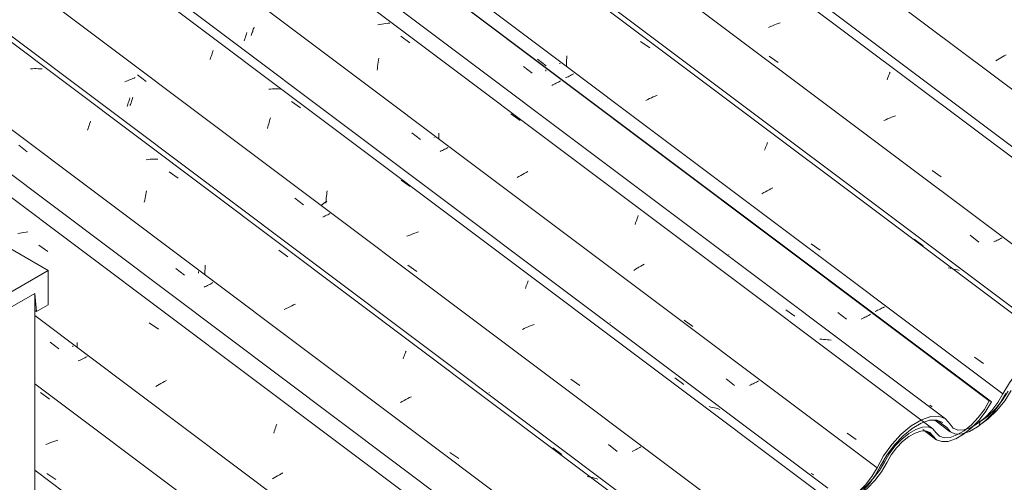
# Model space of a CAD drawing. Header units: metres. Extents: x 6.5 to 21.8, y 0.6 to 11.2.
# Tile 64 of 107: x 11.675 to 12.727, y 6.635 to 7.129. Entities that reach past the tile are written whole.
import ezdxf

# ---------------------------------------------------------------- set-up
doc = ezdxf.new("R2010")
doc.units = ezdxf.units.M
for name, color, linetype, lineweight in [('A-GLAZ-CWMG', 7, 'Continuous', 5), ('A-ROOF', 7, 'Continuous', 5), ('I-WALL', 7, 'Continuous', 5)]:
    doc.layers.add(name, color=color, linetype=linetype, lineweight=lineweight)
pattern_1 = [(35.687, (10.999, 7.97), (0.23241475, 0.22210937), [0.0118, -0.2028, 0.0118, -0.2028, -1.145]), (35.687, (10.999, 7.97), (0.23241475, 0.22210937), [-0.42922, 0.0118, -0.41741, 0.0118, -0.2028, -0.50075]), (35.687, (10.999, 7.97), (0.23241475, 0.22210937), [-1.073, 0.0118, -0.13127, 0.0118, -0.34588]), (137.177, (11.086, 8.06), (-0.1665248, 0.04396), [0.00654, -0.11229, 0.00654, -0.74603]), (137.177, (11.086, 8.06), (-0.1665248, 0.04396), [-0.12536, -0.11229, 0.00654, -0.23112, -0.39609]), (137.177, (11.086, 8.06), (-0.1665248, 0.04396), [-0.47531, 0.00654, -0.11229, 0.00654, -0.27073]), (137.177, (11.086, 8.06), (-0.1665248, 0.04396), [-0.60067, -0.07268, 0.00654, -0.19151]), (247.064, (11.115, 8.191), (-0.06588675, -0.266069), [0.0123, -0.21134, 0.0123, -1.404]), (247.064, (11.115, 8.191), (-0.06588675, -0.266069), [-0.23595, -0.21134, 0.0123, -0.43499, -0.74548]), (247.064, (11.115, 8.191), (-0.06588675, -0.266069), [-0.89458, 0.0123, -0.21134, 0.0123, -0.50954]), (247.064, (11.115, 8.191), (-0.06588675, -0.266069), [-1.131, -0.1368, 0.0123, -0.36044])]

# ---------------------------------------------------------------- blocks, each defined once
blk = doc.blocks.new('FP_256-ISO_02')
at = {"layer": 'A-GLAZ-CWMG'}
blk.add_line((12.1443, 6.4001), (11.6911, 6.7402), dxfattribs=at)
at = {"layer": 'A-GLAZ-CWMG', "color": 9, "true_color": 0xc0c0c0}
for p, q in [((11.6972, 6.7307), (11.7068, 6.7237)), ((11.705, 6.6761), (11.7029, 6.6752)), ((11.7071, 6.6769), (11.705, 6.6761)), ((11.7092, 6.6777), (11.7071, 6.6769)), ((11.7113, 6.6785), (11.7092, 6.6777)), ((11.7134, 6.6792), (11.7113, 6.6785)), ((11.7156, 6.6799), (11.7134, 6.6792)), ((11.7039, 6.6444), (11.7135, 6.6377))]:
    blk.add_line(p, q, dxfattribs=at)
blk = doc.blocks.new('FP_257-ISO_02')
at = {"layer": 'A-GLAZ-CWMG', "color": 9, "true_color": 0xc0c0c0}
for p, q in [((11.7076, 6.7846), (11.7168, 6.7774)), ((11.7316, 6.7795), (11.7316, 6.7807)), ((11.739, 6.7651), (11.7376, 6.7645)), ((11.7404, 6.7658), (11.739, 6.7651)), ((11.7418, 6.7665), (11.7404, 6.7658)), ((11.7431, 6.7671), (11.7418, 6.7665)), ((11.7445, 6.7678), (11.7431, 6.7671)), ((11.7458, 6.7685), (11.7445, 6.7678)), ((11.747, 6.7692), (11.7458, 6.7685))]:
    blk.add_line(p, q, dxfattribs=at)
blk = doc.blocks.new('FP_258-ISO_02')
at = {"layer": 'A-GLAZ-CWMG'}
blk.add_line((12.2783, 6.4797), (10.865, 7.5405), dxfattribs=at)
at = {"layer": 'A-GLAZ-CWMG', "color": 9, "true_color": 0xc0c0c0}
for p, q in [((11.6795, 6.9018), (11.6774, 6.9015)), ((11.6817, 6.9021), (11.6795, 6.9018)), ((11.6838, 6.9023), (11.6817, 6.9021)), ((11.6752, 6.9011), (11.6731, 6.9007)), ((11.6774, 6.9015), (11.6752, 6.9011)), ((11.6955, 6.8881), (11.7052, 6.8813)), ((11.8134, 6.8053), (11.8231, 6.7985)), ((11.7365, 6.7824), (11.7365, 6.7843)), ((11.7365, 6.7805), (11.7365, 6.7824)), ((11.7366, 6.7786), (11.7365, 6.7805)), ((11.8222, 6.7384), (11.8203, 6.7373)), ((11.824, 6.7394), (11.8222, 6.7384)), ((11.8259, 6.7405), (11.824, 6.7394)), ((11.8278, 6.7416), (11.8259, 6.7405)), ((11.8298, 6.7426), (11.8278, 6.7416)), ((11.8317, 6.7436), (11.8298, 6.7426)), ((11.9475, 6.6906), (11.948, 6.6923)), ((11.948, 6.6923), (11.9485, 6.6939)), ((11.9485, 6.6939), (11.9491, 6.6954)), ((11.9491, 6.6954), (11.9496, 6.6969)), ((11.9464, 6.6872), (11.9469, 6.689)), ((11.9469, 6.689), (11.9475, 6.6906)), ((11.9469, 6.6395), (11.9452, 6.6384)), ((11.9487, 6.6406), (11.9469, 6.6395)), ((11.9506, 6.6417), (11.9487, 6.6406)), ((11.9524, 6.6428), (11.9506, 6.6417)), ((11.9543, 6.6439), (11.9524, 6.6428)), ((11.9562, 6.6449), (11.9543, 6.6439))]:
    blk.add_line(p, q, dxfattribs=at)
blk = doc.blocks.new('FP_259-ISO_02')
at = {"layer": 'A-GLAZ-CWMG', "color": 9, "true_color": 0xc0c0c0}
for p, q in [((11.6739, 6.995), (11.6831, 6.9878)), ((11.8419, 6.8634), (11.8512, 6.8562)), ((11.8659, 6.8584), (11.8659, 6.8599)), ((11.8732, 6.8439), (11.872, 6.8433)), ((11.8744, 6.8445), (11.8732, 6.8439)), ((11.8757, 6.8451), (11.8744, 6.8445)), ((11.8769, 6.8457), (11.8757, 6.8451)), ((11.878, 6.8463), (11.8769, 6.8457)), ((11.8792, 6.8469), (11.878, 6.8463)), ((11.8803, 6.8475), (11.8792, 6.8469)), ((11.8815, 6.8482), (11.8803, 6.8475)), ((12.0464, 6.6557), (12.0463, 6.6557))]:
    blk.add_line(p, q, dxfattribs=at)
blk = doc.blocks.new('FP_260-ISO_02')
at = {"layer": 'A-GLAZ-CWMG'}
blk.add_line((12.4088, 6.5541), (10.9944, 7.6157), dxfattribs=at)
at = {"layer": 'A-GLAZ-CWMG', "color": 9, "true_color": 0xc0c0c0}
for p, q in [((11.6885, 7.0767), (11.6864, 7.0766)), ((11.6906, 7.0768), (11.6885, 7.0767)), ((11.6927, 7.0768), (11.6906, 7.0768)), ((11.6948, 7.0767), (11.6927, 7.0768)), ((11.6968, 7.0766), (11.6948, 7.0767)), ((11.6988, 7.0764), (11.6968, 7.0766)), ((11.7491, 7.016), (11.7496, 7.0176)), ((11.7496, 7.0176), (11.7502, 7.0191)), ((11.7502, 7.0191), (11.7507, 7.0206)), ((11.7475, 7.011), (11.748, 7.0127)), ((11.748, 7.0127), (11.7486, 7.0144)), ((11.7486, 7.0144), (11.7491, 7.016)), ((11.8122, 6.9797), (11.8101, 6.9795)), ((11.8144, 6.9799), (11.8122, 6.9797)), ((11.8165, 6.98), (11.8144, 6.9799)), ((11.8186, 6.9801), (11.8165, 6.98)), ((11.8207, 6.9801), (11.8186, 6.9801)), ((11.8227, 6.98), (11.8207, 6.9801)), ((11.8345, 6.9665), (11.8442, 6.9596)), ((11.8097, 6.9424), (11.8101, 6.9444)), ((11.8101, 6.9444), (11.8106, 6.9464)), ((11.8081, 6.9341), (11.8085, 6.9362)), ((11.8085, 6.9362), (11.8089, 6.9383)), ((11.8089, 6.9383), (11.8093, 6.9404)), ((11.8093, 6.9404), (11.8097, 6.9424)), ((11.9519, 6.8828), (11.9616, 6.8759)), ((11.8729, 6.8607), (11.873, 6.8628)), ((11.8729, 6.8585), (11.8729, 6.8607)), ((11.873, 6.8649), (11.8732, 6.867)), ((11.873, 6.8628), (11.873, 6.8649)), ((11.8729, 6.8564), (11.8729, 6.8585)), ((11.9596, 6.8204), (11.9576, 6.8194)), ((11.9616, 6.8214), (11.9596, 6.8204)), ((11.9635, 6.8224), (11.9616, 6.8214)), ((11.9656, 6.8233), (11.9635, 6.8224)), ((11.9676, 6.8243), (11.9656, 6.8233)), ((11.9696, 6.8252), (11.9676, 6.8243)), ((12.0846, 6.7666), (12.0852, 6.7681)), ((12.0852, 6.7681), (12.0857, 6.7696)), ((12.0857, 6.7696), (12.0862, 6.771)), ((12.0862, 6.771), (12.0868, 6.7724)), ((12.0868, 6.7724), (12.0873, 6.7738)), ((12.0873, 6.7738), (12.0878, 6.7751)), ((12.0876, 6.7233), (12.0857, 6.7223)), ((12.0896, 6.7243), (12.0876, 6.7233)), ((12.0916, 6.7253), (12.0896, 6.7243)), ((12.0936, 6.7263), (12.0916, 6.7253)), ((12.0838, 6.7212), (12.0819, 6.7201)), ((12.0857, 6.7223), (12.0838, 6.7212)), ((12.2447, 6.6717), (12.2543, 6.6647)), ((12.1347, 6.6668), (12.1443, 6.6602)), ((12.2832, 6.6407), (12.2812, 6.641)), ((12.2852, 6.6403), (12.2832, 6.6407)), ((12.2871, 6.6399), (12.2852, 6.6403)), ((12.289, 6.6394), (12.2871, 6.6399)), ((12.2909, 6.6389), (12.289, 6.6394)), ((12.2927, 6.6383), (12.2909, 6.6389))]:
    blk.add_line(p, q, dxfattribs=at)
blk = doc.blocks.new('FP_261-ISO_02')
at = {"layer": 'A-GLAZ-CWMG', "color": 9, "true_color": 0xc0c0c0}
for p, q in [((11.7932, 7.0383), (11.7936, 7.0393)), ((11.7936, 7.0393), (11.794, 7.0404)), ((11.794, 7.0404), (11.7943, 7.0415)), ((11.7943, 7.0415), (11.7947, 7.0426)), ((11.7947, 7.0426), (11.7951, 7.0438)), ((11.7951, 7.0438), (11.7955, 7.045)), ((11.7955, 7.045), (11.7958, 7.0462)), ((11.7928, 7.0373), (11.7932, 7.0383)), ((12.1766, 6.7309), (12.1765, 6.731))]:
    blk.add_line(p, q, dxfattribs=at)
blk = doc.blocks.new('FP_262-ISO_02')
at = {"layer": 'A-GLAZ-CWMG'}
blk.add_line((12.5383, 6.6287), (11.1238, 7.6904), dxfattribs=at)
at = {"layer": 'A-GLAZ-CWMG', "color": 9, "true_color": 0xc0c0c0}
for p, q in [((11.8795, 7.0899), (11.8801, 7.0915)), ((11.8801, 7.0915), (11.8806, 7.093)), ((11.8806, 7.093), (11.8811, 7.0945)), ((11.8811, 7.0945), (11.8817, 7.096)), ((11.8784, 7.0866), (11.879, 7.0883)), ((11.879, 7.0883), (11.8795, 7.0899)), ((11.9431, 7.055), (11.941, 7.0548)), ((11.9452, 7.0551), (11.9431, 7.055)), ((11.9473, 7.0552), (11.9452, 7.0551)), ((11.9494, 7.0552), (11.9473, 7.0552)), ((11.9515, 7.0551), (11.9494, 7.0552)), ((11.9536, 7.055), (11.9515, 7.0551)), ((11.9653, 7.0417), (11.975, 7.0348)), ((12.0826, 6.9578), (12.0923, 6.9509)), ((12.2179, 6.8489), (12.2184, 6.8501)), ((12.2153, 6.8418), (12.2158, 6.8433)), ((12.2158, 6.8433), (12.2163, 6.8448)), ((12.2163, 6.8448), (12.2169, 6.8462)), ((12.2169, 6.8462), (12.2174, 6.8475)), ((12.2174, 6.8475), (12.2179, 6.8489)), ((12.3751, 6.7463), (12.3847, 6.7393)), ((12.4135, 6.7153), (12.4116, 6.7157)), ((12.4155, 6.7149), (12.4135, 6.7153)), ((12.4174, 6.7145), (12.4155, 6.7149)), ((12.4193, 6.714), (12.4174, 6.7145)), ((12.4212, 6.7134), (12.4193, 6.714)), ((12.423, 6.7128), (12.4212, 6.7134))]:
    blk.add_line(p, q, dxfattribs=at)
blk = doc.blocks.new('FP_263-ISO_02')
at = {"layer": 'A-GLAZ-CWMG', "color": 9, "true_color": 0xc0c0c0}
for p, q in [((11.9224, 7.1123), (11.9227, 7.1133)), ((11.9227, 7.1133), (11.9231, 7.1144)), ((11.9231, 7.1144), (11.9235, 7.1155)), ((11.9235, 7.1155), (11.9239, 7.1166)), ((11.9239, 7.1166), (11.9242, 7.1177)), ((11.9242, 7.1177), (11.9246, 7.1188)), ((11.9246, 7.1188), (11.925, 7.12)), ((11.925, 7.12), (11.9254, 7.1212)), ((12.306, 6.8057), (12.306, 6.8058)), ((12.522, 6.6436), (12.5208, 6.6444)), ((12.5231, 6.6429), (12.522, 6.6436))]:
    blk.add_line(p, q, dxfattribs=at)
blk = doc.blocks.new('FP_264-ISO_02')
at = {"layer": 'A-GLAZ-CWMG'}
blk.add_line((12.6508, 6.6919), (11.2349, 7.7546), dxfattribs=at)
blk = doc.blocks.new('FP_265-ISO_02')
at = {"layer": 'A-GLAZ-CWMG', "color": 9, "true_color": 0xc0c0c0}
for p, q in [((12.2134, 7.079), (12.2226, 7.0718)), ((12.2373, 7.0739), (12.2373, 7.0755)), ((12.2447, 7.0595), (12.2434, 7.0589)), ((12.2459, 7.0601), (12.2447, 7.0595)), ((12.2471, 7.0607), (12.2459, 7.0601)), ((12.2483, 7.0613), (12.2471, 7.0607)), ((12.2495, 7.0619), (12.2483, 7.0613)), ((12.2507, 7.0625), (12.2495, 7.0619)), ((12.2518, 7.0631), (12.2507, 7.0625)), ((12.2529, 7.0638), (12.2518, 7.0631)), ((12.5492, 6.8163), (12.5584, 6.8091)), ((12.5756, 6.8098), (12.5742, 6.8092)), ((12.5769, 6.8105), (12.5756, 6.8098)), ((12.5781, 6.8111), (12.5769, 6.8105)), ((12.5794, 6.8117), (12.5781, 6.8111)), ((12.5806, 6.8124), (12.5794, 6.8117)), ((12.5819, 6.813), (12.5806, 6.8124)), ((12.5831, 6.8136), (12.5819, 6.813)), ((12.5842, 6.8143), (12.5831, 6.8136))]:
    blk.add_line(p, q, dxfattribs=at)
blk = doc.blocks.new('FP_266-ISO_02')
at = {"layer": 'A-GLAZ-CWMG'}
blk.add_line((12.64, 6.6912), (12.654, 6.6807), dxfattribs=at)
blk = doc.blocks.new('Rectangular Mullion - Telha Fibrocimento - Ondulada-1909027-ISO_02')
at = {"layer": 'A-GLAZ-CWMG', "true_color": 0xc0c0c0}
h = blk.add_hatch(dxfattribs=at)
h.set_pattern_fill('FP_19', color=9, style=0, pattern_type=2)
h.set_pattern_definition(pattern_1)
h.paths.add_polyline_path([(11.9283, 6.2501), (11.9393, 6.2581), (11.9485, 6.2674), (11.9557, 6.2765), (11.969, 6.2977), (11.978, 6.3081), (11.9846, 6.3143), (11.9933, 6.3204), (12.0026, 6.3242), (12.0089, 6.3253), (12.0155, 6.3236), (12.0248, 6.3158), (12.031, 6.3144), (12.0405, 6.3164), (12.0486, 6.3202), (12.0592, 6.328), (12.0685, 6.3373), (12.0758, 6.3465), (12.0898, 6.3687), (12.0979, 6.3785), (12.106, 6.3862), (12.1133, 6.3917), (12.1207, 6.3958), (12.1286, 6.3984), (12.1364, 6.3982), (12.1417, 6.3955), (12.1489, 6.3871), (12.1546, 6.3849), (12.1623, 6.3853), (12.1719, 6.3891), (12.1787, 6.3932), (12.1886, 6.4016), (12.1958, 6.4093), (12.203, 6.4191), (12.2155, 6.4411), (12.224, 6.4525), (12.2348, 6.4634), (12.244, 6.4705), (12.2542, 6.4759), (12.2624, 6.4782), (12.2694, 6.4782), (12.2752, 6.4758), (12.2833, 6.4659), (12.2888, 6.4635), (12.2958, 6.4637), (12.3048, 6.4668), (12.3146, 6.473), (12.3144, 6.4731), (12.3144, 6.4762), (12.3123, 6.4745), (12.3038, 6.4699), (12.2976, 6.4679), (12.291, 6.4679), (12.286, 6.4702), (12.2781, 6.4798), (12.2712, 6.4826), (12.2617, 6.4821), (12.2523, 6.4788), (12.2394, 6.4705), (12.2309, 6.4634), (12.2205, 6.452), (12.212, 6.4402), (12.1994, 6.418), (12.1927, 6.4093), (12.1835, 6.4004), (12.1772, 6.3955), (12.1695, 6.3912), (12.1618, 6.3891), (12.156, 6.3892), (12.1511, 6.3916), (12.1478, 6.3961), (12.1428, 6.4011), (12.1353, 6.4029), (12.1253, 6.4011), (12.1165, 6.3971), (12.1053, 6.3891), (12.0959, 6.3801), (12.0867, 6.3687), (12.0729, 6.3465), (12.0654, 6.3373), (12.0571, 6.3295), (12.0482, 6.3234), (12.0391, 6.3197), (12.0331, 6.3187), (12.0271, 6.32), (12.0178, 6.3281), (12.0109, 6.3295), (12.0026, 6.3281), (11.9933, 6.3238), (11.9837, 6.317), (11.9731, 6.3065), (11.9652, 6.2964), (11.9528, 6.2765), (11.9454, 6.2674), (11.9372, 6.2597), (11.9288, 6.2538)])
h.paths.add_polyline_path([(12.3159, 6.4774), (12.3246, 6.4838), (12.3315, 6.4903), (12.3379, 6.4989), (12.3494, 6.5183), (12.3582, 6.5296), (12.3665, 6.538), (12.3745, 6.5444), (12.3844, 6.5499), (12.3937, 6.5525), (12.4003, 6.5524), (12.4061, 6.5497), (12.4119, 6.5429), (12.4147, 6.5426), (12.4192, 6.5416), (12.4265, 6.5432), (12.421, 6.5433), (12.416, 6.5456), (12.4085, 6.5544), (12.4007, 6.5569), (12.393, 6.5564), (12.3844, 6.5535), (12.3744, 6.5477), (12.3644, 6.5396), (12.3535, 6.5279), (12.345, 6.516), (12.3341, 6.4972), (12.3276, 6.4885), (12.3202, 6.4808), (12.3168, 6.4782)])
h.paths.add_polyline_path([(12.426, 6.5391), (12.4265, 6.5392), (12.436, 6.5428), (12.4439, 6.5477), (12.4528, 6.5553), (12.4611, 6.5645), (12.468, 6.5743), (12.4794, 6.5935), (12.4888, 6.6052), (12.4977, 6.6138), (12.4946, 6.6132), (12.4946, 6.6144), (12.4974, 6.6159), (12.5007, 6.6174), (12.4988, 6.6147), (12.504, 6.619), (12.5042, 6.6208), (12.512, 6.624), (12.5127, 6.624), (12.5152, 6.6249), (12.5215, 6.627), (12.5289, 6.6273), (12.535, 6.6249), (12.5435, 6.6157), (12.5485, 6.6137), (12.5555, 6.6141), (12.5644, 6.6192), (12.5711, 6.6245), (12.5633, 6.6202), (12.5572, 6.6182), (12.5499, 6.6184), (12.5453, 6.6206), (12.5372, 6.6293), (12.5304, 6.6315), (12.5227, 6.6311), (12.5122, 6.6271), (12.5018, 6.6205), (12.4921, 6.6122), (12.483, 6.6022), (12.4764, 6.5935), (12.4771, 6.5932), (12.4728, 6.5871), (12.4611, 6.5682), (12.4503, 6.5557), (12.4425, 6.5486), (12.434, 6.5427), (12.426, 6.5391)])
h.paths.add_polyline_path([(12.4848, 6.6046), (12.4848, 6.6046), (12.4902, 6.6083), (12.4897, 6.6072), (12.4848, 6.6046)])
h.paths.add_polyline_path([(12.5702, 6.6205), (12.5741, 6.6233), (12.5817, 6.6297), (12.59, 6.6388), (12.5964, 6.6473), (12.6073, 6.6655), (12.6139, 6.6737), (12.6208, 6.6803), (12.6266, 6.6846), (12.6325, 6.6878), (12.6384, 6.6896), (12.6437, 6.6896), (12.6476, 6.6881), (12.6546, 6.6803), (12.6602, 6.6783), (12.6671, 6.6786), (12.6764, 6.682), (12.6855, 6.6878), (12.6819, 6.6866), (12.683, 6.6893), (12.675, 6.6849), (12.6691, 6.6828), (12.6617, 6.6828), (12.6576, 6.6843), (12.6493, 6.6926), (12.6447, 6.694), (12.6384, 6.6934), (12.6312, 6.6907), (12.6229, 6.6854), (12.6168, 6.6803), (12.6097, 6.6727), (12.6028, 6.6631), (12.5927, 6.6462), (12.582, 6.6326), (12.5825, 6.6341), (12.5797, 6.6312), (12.5797, 6.6299), (12.5712, 6.6213), (12.5703, 6.6206)])
h.paths.add_polyline_path([(12.6861, 6.6916), (12.6919, 6.6937), (12.6938, 6.6948), (12.7021, 6.704), (12.7087, 6.7132), (12.7132, 6.7207), (12.711, 6.722), (12.7041, 6.7107), (12.6965, 6.7012), (12.6893, 6.6942), (12.688, 6.6931)])
at = {"layer": 'A-GLAZ-CWMG'}
for p, q in [((12.711, 6.722), (11.2916, 7.7873)), ((12.7132, 6.7207), (11.2921, 7.7873)), ((12.3395, 6.5064), (10.9193, 7.5724)), ((12.205, 6.4273), (11.6911, 6.813)), ((12.7132, 6.7207), (12.711, 6.722)), ((12.6506, 6.6846), (12.6443, 6.6893)), ((12.5989, 6.6564), (12.5977, 6.6573)), ((12.0792, 6.3564), (11.6911, 6.6477))]:
    blk.add_line(p, q, dxfattribs=at)
for points in [[(12.711, 6.722, 0), (12.7057, 6.7128, 0), (12.6992, 6.704, 0), (12.6918, 6.6963, 0), (12.6841, 6.6899, 0), (12.6764, 6.6854, 0), (12.6691, 6.6828, 0), (12.6627, 6.6825, 0), (12.6576, 6.6843, 0), (12.6539, 6.6882, 0)], [(12.6752, 6.6813, 0), (12.6834, 6.6861, 0), (12.6919, 6.6929, 0), (12.7, 6.7012, 0), (12.7072, 6.7107, 0), (12.7132, 6.7207, 0)], [(12.6539, 6.6882, 0), (12.6505, 6.6921, 0), (12.6456, 6.694, 0), (12.6395, 6.6938, 0), (12.6325, 6.6914, 0), (12.6251, 6.6871, 0), (12.6176, 6.6811, 0), (12.6105, 6.6737, 0), (12.6041, 6.6653, 0), (12.5989, 6.6564, 0)], [(12.6017, 6.6563, 0), (12.6063, 6.6643, 0), (12.612, 6.6717, 0), (12.6183, 6.6783, 0), (12.625, 6.6837, 0), (12.6316, 6.6875, 0), (12.6378, 6.6896, 0), (12.6432, 6.6898, 0), (12.6476, 6.6881, 0), (12.6506, 6.6846, 0)], [(12.6506, 6.6846, 0), (12.6546, 6.6803, 0), (12.6602, 6.6783, 0), (12.6671, 6.6786, 0), (12.675, 6.6812, 0)], [(12.5549, 6.6139, 0), (12.5555, 6.614, 0), (12.5634, 6.6166, 0), (12.5718, 6.6215, 0), (12.5804, 6.6283, 0), (12.5885, 6.6367, 0), (12.5957, 6.6462, 0), (12.6017, 6.6563, 0)], [(12.5989, 6.6564, 0), (12.5935, 6.6473, 0), (12.587, 6.6388, 0), (12.5797, 6.6312, 0), (12.572, 6.625, 0), (12.5712, 6.6244, 0)]]:
    blk.add_polyline3d(points, dxfattribs=at)
for name in ['FP_264-ISO_02', 'FP_265-ISO_02', 'FP_262-ISO_02', 'FP_263-ISO_02', 'FP_260-ISO_02', 'FP_261-ISO_02', 'FP_258-ISO_02', 'FP_259-ISO_02', 'FP_256-ISO_02', 'FP_257-ISO_02', 'FP_266-ISO_02']:
    blk.add_blockref(name, (0, 0), dxfattribs=at)
blk = doc.blocks.new('FP_270-ISO_02')
at = {"layer": 'A-GLAZ-CWMG'}
blk.add_line((12.6528, 6.7012), (12.6693, 6.6888), dxfattribs=at)
blk = doc.blocks.new('FP_274-ISO_02')
at = {"layer": 'A-GLAZ-CWMG'}
blk.add_line((12.4059, 6.5497), (10.9894, 7.6129), dxfattribs=at)
blk = doc.blocks.new('FP_275-ISO_02')
at = {"layer": 'A-GLAZ-CWMG', "color": 9, "true_color": 0xc0c0c0}
for p, q in [((11.801, 7.0702), (11.8102, 7.0629)), ((11.7887, 7.0634), (11.7872, 7.0628)), ((11.7901, 7.0639), (11.7887, 7.0634)), ((11.7915, 7.0644), (11.7901, 7.0639)), ((11.793, 7.065), (11.7915, 7.0644)), ((11.7944, 7.0656), (11.793, 7.065)), ((11.7957, 7.0661), (11.7944, 7.0656)), ((11.7971, 7.0667), (11.7957, 7.0661)), ((11.7984, 7.0673), (11.7971, 7.0667)), ((11.7901, 7.0377), (11.7905, 7.0389)), ((11.7905, 7.0389), (11.791, 7.0402)), ((11.791, 7.0402), (11.7914, 7.0415)), ((11.7914, 7.0415), (11.7919, 7.0428)), ((11.7919, 7.0428), (11.7923, 7.0442)), ((11.7923, 7.0442), (11.7927, 7.0456)), ((11.7897, 7.0365), (11.7901, 7.0377)), ((11.9689, 6.9384), (11.9781, 6.9311)), ((12.0002, 6.9188), (11.9989, 6.9182)), ((12.0015, 6.9194), (12.0002, 6.9188)), ((12.0028, 6.9201), (12.0015, 6.9194)), ((12.0041, 6.9207), (12.0028, 6.9201)), ((12.0053, 6.9213), (12.0041, 6.9207)), ((12.0065, 6.922), (12.0053, 6.9213)), ((12.3041, 6.6751), (12.3133, 6.6679)), ((12.3349, 6.6705), (12.3335, 6.6699)), ((12.3362, 6.6712), (12.3349, 6.6705)), ((12.3375, 6.6719), (12.3362, 6.6712)), ((12.3388, 6.6726), (12.3375, 6.6719)), ((12.3307, 6.6685), (12.3293, 6.6679)), ((12.3321, 6.6692), (12.3307, 6.6685)), ((12.3335, 6.6699), (12.3321, 6.6692))]:
    blk.add_line(p, q, dxfattribs=at)
blk = doc.blocks.new('FP_276-ISO_02')
at = {"layer": 'A-GLAZ-CWMG'}
blk.add_line((12.5303, 6.623), (11.1149, 7.6853), dxfattribs=at)
at = {"layer": 'A-GLAZ-CWMG', "color": 9, "true_color": 0xc0c0c0}
for p, q in [((11.9406, 7.0162), (11.9411, 7.0178)), ((11.9411, 7.0178), (11.9415, 7.0194)), ((11.9415, 7.0194), (11.942, 7.021)), ((11.942, 7.021), (11.9424, 7.0225)), ((11.9424, 7.0225), (11.9429, 7.0241)), ((11.9398, 7.0128), (11.9402, 7.0145)), ((11.9402, 7.0145), (11.9406, 7.0162)), ((12.003, 6.9426), (12.0032, 6.9444)), ((12.0032, 6.9444), (12.0035, 6.9463)), ((12.0016, 6.934), (12, 6.9329)), ((12.0033, 6.9351), (12.0016, 6.934)), ((12.0022, 6.9331), (12.0023, 6.935)), ((12.0023, 6.935), (12.0024, 6.9369)), ((12.0024, 6.9369), (12.0026, 6.9388)), ((12.0026, 6.9388), (12.0028, 6.9407)), ((12.0028, 6.9407), (12.003, 6.9426)), ((11.9984, 6.9318), (11.9968, 6.9307)), ((12, 6.9329), (11.9984, 6.9318)), ((12.0991, 6.9017), (12.097, 6.901)), ((12.1012, 6.9024), (12.0991, 6.9017)), ((12.0907, 6.8986), (12.0886, 6.8977)), ((12.0928, 6.8994), (12.0907, 6.8986)), ((12.0949, 6.9002), (12.0928, 6.8994)), ((12.097, 6.901), (12.0949, 6.9002)), ((12.0897, 6.8668), (12.0992, 6.8601)), ((12.2141, 6.7992), (12.2121, 6.7982)), ((12.2162, 6.8001), (12.2141, 6.7992)), ((12.2182, 6.801), (12.2162, 6.8001)), ((12.2203, 6.8019), (12.2182, 6.801)), ((12.2224, 6.8027), (12.2203, 6.8019)), ((12.2245, 6.8035), (12.2224, 6.8027)), ((12.2639, 6.745), (12.2735, 6.7383))]:
    blk.add_line(p, q, dxfattribs=at)
blk = doc.blocks.new('FP_277-ISO_02')
at = {"layer": 'A-GLAZ-CWMG', "color": 9, "true_color": 0xc0c0c0}
for p, q in [((11.9166, 7.1118), (11.917, 7.1129)), ((11.917, 7.1129), (11.9173, 7.1141)), ((11.9173, 7.1141), (11.9177, 7.1153)), ((11.9147, 7.1064), (11.9151, 7.1074)), ((11.9151, 7.1074), (11.9155, 7.1085)), ((11.9155, 7.1085), (11.9158, 7.1095)), ((11.9158, 7.1095), (11.9162, 7.1106)), ((11.9162, 7.1106), (11.9166, 7.1118)), ((12.094, 7.0083), (12.1033, 7.0011)), ((12.1179, 7.0032), (12.1179, 7.0035)), ((12.1253, 6.9888), (12.1241, 6.9882)), ((12.1266, 6.9894), (12.1253, 6.9888)), ((12.1278, 6.99), (12.1266, 6.9894)), ((12.129, 6.9906), (12.1278, 6.99)), ((12.1302, 6.9912), (12.129, 6.9906)), ((12.1314, 6.9919), (12.1302, 6.9912)), ((12.1325, 6.9925), (12.1314, 6.9919)), ((12.4297, 6.7455), (12.4389, 6.7383)), ((12.4561, 6.739), (12.4548, 6.7384)), ((12.4573, 6.7396), (12.4561, 6.739)), ((12.4586, 6.7402), (12.4573, 6.7396)), ((12.4598, 6.7408), (12.4586, 6.7402)), ((12.461, 6.7414), (12.4598, 6.7408)), ((12.4622, 6.742), (12.461, 6.7414)), ((12.4634, 6.7427), (12.4622, 6.742)), ((12.4645, 6.7433), (12.4634, 6.7427))]:
    blk.add_line(p, q, dxfattribs=at)
blk = doc.blocks.new('FP_278-ISO_02')
at = {"layer": 'A-GLAZ-CWMG'}
blk.add_line((12.6643, 6.7026), (11.251, 7.7634), dxfattribs=at)
at = {"layer": 'A-GLAZ-CWMG', "color": 9, "true_color": 0xc0c0c0}
for p, q in [((12.0599, 7.124), (12.0577, 7.1236)), ((12.062, 7.1244), (12.0599, 7.124)), ((12.0642, 7.1248), (12.062, 7.1244)), ((12.0663, 7.1251), (12.0642, 7.1248)), ((12.0685, 7.1253), (12.0663, 7.1251)), ((12.0706, 7.1255), (12.0685, 7.1253)), ((12.0822, 7.1113), (12.0919, 7.1045)), ((12.0574, 7.0794), (12.0577, 7.0816)), ((12.0577, 7.0816), (12.058, 7.0837)), ((12.058, 7.0837), (12.0584, 7.0859)), ((12.0584, 7.0859), (12.0587, 7.088)), ((12.0568, 7.0751), (12.0571, 7.0773)), ((12.0571, 7.0773), (12.0574, 7.0794)), ((12.1999, 7.0284), (12.2096, 7.0215)), ((12.1228, 7.0056), (12.1228, 7.0078)), ((12.1228, 7.0035), (12.1228, 7.0056)), ((12.1229, 7.0014), (12.1228, 7.0035)), ((12.2141, 6.9648), (12.2122, 6.9637)), ((12.2161, 6.9658), (12.2141, 6.9648)), ((12.218, 6.9668), (12.2161, 6.9658)), ((12.2084, 6.9616), (12.2066, 6.9605)), ((12.2103, 6.9627), (12.2084, 6.9616)), ((12.2122, 6.9637), (12.2103, 6.9627)), ((12.3331, 6.9119), (12.3337, 6.9136)), ((12.3337, 6.9136), (12.3342, 6.9152)), ((12.3342, 6.9152), (12.3347, 6.9168)), ((12.3347, 6.9168), (12.3353, 6.9183)), ((12.3353, 6.9183), (12.3358, 6.9199)), ((12.3326, 6.9102), (12.3331, 6.9119)), ((12.333, 6.8624), (12.3312, 6.8613)), ((12.3348, 6.8636), (12.333, 6.8624)), ((12.3366, 6.8646), (12.3348, 6.8636)), ((12.3385, 6.8657), (12.3366, 6.8646)), ((12.3404, 6.8668), (12.3385, 6.8657)), ((12.3423, 6.8678), (12.3404, 6.8668)), ((12.4936, 6.8192), (12.5033, 6.8123)), ((12.3848, 6.8079), (12.3943, 6.8013)), ((12.5319, 6.7876), (12.5299, 6.7877)), ((12.534, 6.7875), (12.5319, 6.7876)), ((12.536, 6.7874), (12.534, 6.7875)), ((12.5381, 6.7872), (12.536, 6.7874)), ((12.54, 6.7869), (12.5381, 6.7872)), ((12.542, 6.7866), (12.54, 6.7869)), ((12.5459, 6.792), (12.5458, 6.7922)), ((12.5459, 6.7919), (12.5459, 6.792)), ((12.5459, 6.7916), (12.5459, 6.7919)), ((12.5591, 6.6873), (12.5687, 6.6807))]:
    blk.add_line(p, q, dxfattribs=at)
blk = doc.blocks.new('FP_279-ISO_02')
at = {"layer": 'A-GLAZ-CWMG', "color": 9, "true_color": 0xc0c0c0}
for p, q in [((12.2282, 7.0869), (12.2375, 7.0797)), ((12.2521, 7.0819), (12.2521, 7.0827)), ((12.2647, 7.0701), (12.2634, 7.0694)), ((12.2659, 7.0707), (12.2647, 7.0701)), ((12.2671, 7.0714), (12.2659, 7.0707)), ((12.2596, 7.0675), (12.2582, 7.0668)), ((12.2609, 7.0681), (12.2596, 7.0675)), ((12.2622, 7.0688), (12.2609, 7.0681)), ((12.2634, 7.0694), (12.2622, 7.0688)), ((12.4328, 6.8783), (12.4327, 6.8784)), ((12.5905, 6.8179), (12.5892, 6.8173)), ((12.5917, 6.8186), (12.5905, 6.8179)), ((12.593, 6.8192), (12.5917, 6.8186)), ((12.5942, 6.8198), (12.593, 6.8192)), ((12.5954, 6.8204), (12.5942, 6.8198)), ((12.5966, 6.8211), (12.5954, 6.8204)), ((12.5978, 6.8217), (12.5966, 6.8211)), ((12.5989, 6.8223), (12.5978, 6.8217)), ((12.6488, 6.7163), (12.6476, 6.7171)), ((12.6499, 6.7155), (12.6488, 6.7163))]:
    blk.add_line(p, q, dxfattribs=at)
blk = doc.blocks.new('FP_280-ISO_02')
at = {"layer": 'A-GLAZ-CWMG'}
blk.add_line((12.7949, 6.777), (11.3805, 7.8386), dxfattribs=at)
at = {"layer": 'A-GLAZ-CWMG', "color": 9, "true_color": 0xc0c0c0}
for p, q in [((12.3384, 7.1058), (12.3481, 7.0989)), ((12.2592, 7.0814), (12.2593, 7.0837)), ((12.2592, 7.0791), (12.2592, 7.0814)), ((12.2593, 7.086), (12.2595, 7.0882)), ((12.2593, 7.0837), (12.2593, 7.086)), ((12.2595, 7.0882), (12.2596, 7.0905)), ((12.2602, 7.0791), (12.2597, 7.0788)), ((12.346, 7.0437), (12.344, 7.0427)), ((12.348, 7.0447), (12.346, 7.0437)), ((12.35, 7.0457), (12.348, 7.0447)), ((12.352, 7.0466), (12.35, 7.0457)), ((12.354, 7.0475), (12.352, 7.0466)), ((12.3561, 7.0484), (12.354, 7.0475)), ((12.4731, 6.9954), (12.4736, 6.9967)), ((12.4736, 6.9967), (12.4741, 6.998)), ((12.4709, 6.9896), (12.4715, 6.9911)), ((12.4715, 6.9911), (12.472, 6.9926)), ((12.472, 6.9926), (12.4725, 6.994)), ((12.4725, 6.994), (12.4731, 6.9954)), ((12.4699, 6.9443), (12.468, 6.9432)), ((12.4718, 6.9453), (12.4699, 6.9443)), ((12.4738, 6.9463), (12.4718, 6.9453)), ((12.4757, 6.9473), (12.4738, 6.9463)), ((12.4777, 6.9483), (12.4757, 6.9473)), ((12.4797, 6.9493), (12.4777, 6.9483)), ((12.6308, 6.8946), (12.6404, 6.8875)), ((12.5208, 6.8897), (12.5303, 6.883)), ((12.6692, 6.8635), (12.6672, 6.8638)), ((12.6712, 6.8631), (12.6692, 6.8635)), ((12.6731, 6.8627), (12.6712, 6.8631)), ((12.675, 6.8622), (12.6731, 6.8627)), ((12.6769, 6.8617), (12.675, 6.8622)), ((12.6787, 6.8611), (12.6769, 6.8617)), ((12.6952, 6.7684), (12.7048, 6.7617))]:
    blk.add_line(p, q, dxfattribs=at)
blk = doc.blocks.new('FP_281-ISO_02')
at = {"layer": 'A-GLAZ-CWMG', "color": 9, "true_color": 0xc0c0c0}
for q in [(12.5629, 6.9537), (12.5629, 6.9536)]:
    blk.add_line((12.5629, 6.9536), q, dxfattribs=at)
blk = doc.blocks.new('FP_282-ISO_02')
at = {"layer": 'A-GLAZ-CWMG'}
blk.add_line((12.9243, 6.8516), (11.5098, 7.9133), dxfattribs=at)
at = {"layer": 'A-GLAZ-CWMG', "color": 9, "true_color": 0xc0c0c0}
for p, q in [((12.6034, 7.0692), (12.6039, 7.0706)), ((12.6039, 7.0706), (12.6044, 7.0719)), ((12.6044, 7.0719), (12.6049, 7.0731)), ((12.6017, 7.0649), (12.6023, 7.0664)), ((12.6023, 7.0664), (12.6028, 7.0679)), ((12.6028, 7.0679), (12.6034, 7.0692))]:
    blk.add_line(p, q, dxfattribs=at)
blk = doc.blocks.new('FP_283-ISO_02')
at = {"layer": 'A-GLAZ-CWMG', "color": 9, "true_color": 0xc0c0c0}
for p, q in [((12.6923, 7.0285), (12.6923, 7.0286)), ((12.6923, 7.0284), (12.6923, 7.0285))]:
    blk.add_line(p, q, dxfattribs=at)
blk = doc.blocks.new('Rectangular Mullion - Telha Fibrocimento - Ondulada-V269-ISO_02')
at = {"layer": 'A-GLAZ-CWMG', "true_color": 0xc0c0c0}
h = blk.add_hatch(dxfattribs=at)
h.set_pattern_fill('FP_19', color=9, style=0, pattern_type=2)
h.set_pattern_definition(pattern_1)
h.paths.add_polyline_path([(12.3143, 6.473), (12.3253, 6.481), (12.3346, 6.4903), (12.3424, 6.5005), (12.3551, 6.5206), (12.3644, 6.5313), (12.3707, 6.5372), (12.3794, 6.5433), (12.3886, 6.5471), (12.395, 6.5482), (12.4013, 6.5467), (12.4104, 6.5388), (12.4171, 6.5373), (12.4265, 6.5393), (12.4349, 6.5433), (12.4452, 6.5509), (12.4546, 6.5602), (12.4622, 6.5699), (12.4771, 6.5932), (12.4764, 6.5935), (12.4848, 6.6046), (12.4921, 6.6127), (12.4819, 6.603), (12.4728, 6.5916), (12.4576, 6.5677), (12.4503, 6.5591), (12.4412, 6.551), (12.4328, 6.5456), (12.4252, 6.5426), (12.4191, 6.5416), (12.4119, 6.543), (12.4083, 6.5472), (12.4038, 6.551), (12.397, 6.5524), (12.3886, 6.551), (12.3778, 6.5455), (12.3695, 6.5396), (12.3594, 6.5296), (12.3502, 6.5176), (12.3371, 6.4972), (12.3296, 6.4885), (12.3208, 6.4808), (12.3149, 6.4766), (12.3144, 6.4731)])
h.paths.add_polyline_path([(12.4848, 6.6046), (12.4897, 6.6072), (12.4902, 6.6083), (12.4848, 6.6046)])
h.paths.add_polyline_path([(12.5407, 6.6078), (12.5483, 6.6082), (12.5579, 6.612), (12.5648, 6.6161), (12.5751, 6.625), (12.5799, 6.6301), (12.5797, 6.6312), (12.5807, 6.6322), (12.5826, 6.6341), (12.5823, 6.6328), (12.5891, 6.642), (12.6031, 6.6661), (12.6109, 6.6763), (12.6209, 6.6863), (12.6301, 6.6934), (12.6395, 6.6985), (12.6484, 6.7011), (12.6555, 6.7011), (12.6613, 6.6987), (12.6694, 6.6888), (12.6752, 6.6864), (12.6783, 6.6865), (12.683, 6.6893), (12.6819, 6.6866), (12.6918, 6.6903), (12.7006, 6.6959), (12.7005, 6.6963), (12.7006, 6.6992), (12.6963, 6.6963), (12.6899, 6.6928), (12.683, 6.6908), (12.6764, 6.6911), (12.6718, 6.6934), (12.6642, 6.7027), (12.6572, 6.7055), (12.6478, 6.705), (12.6367, 6.7007), (12.6275, 6.6952), (12.615, 6.6843), (12.6065, 6.6749), (12.598, 6.6631), (12.5855, 6.6409), (12.5777, 6.6312), (12.5696, 6.6233), (12.5625, 6.618), (12.5549, 6.6139), (12.5479, 6.612), (12.5421, 6.6121), (12.5372, 6.6145), (12.5322, 6.6206), (12.5288, 6.624), (12.5214, 6.6258), (12.513, 6.6242), (12.512, 6.624), (12.5126, 6.6245), (12.5041, 6.6203), (12.5038, 6.6187), (12.4996, 6.6159), (12.5007, 6.6174), (12.4943, 6.6142), (12.495, 6.6133), (12.4977, 6.6138), (12.4992, 6.6145), (12.5084, 6.6193), (12.5147, 6.6213), (12.5224, 6.6211), (12.5278, 6.6184), (12.535, 6.61), (12.539, 6.6084)])
h.paths.add_polyline_path([(12.702, 6.7003), (12.711, 6.707), (12.7175, 6.7132), (12.724, 6.7218), (12.7354, 6.7412), (12.7443, 6.7525), (12.7526, 6.7609), (12.763, 6.7687), (12.7704, 6.7728), (12.7798, 6.7754), (12.7864, 6.7753), (12.7919, 6.7729), (12.798, 6.7658), (12.8007, 6.7655), (12.8053, 6.7645), (12.8126, 6.7661), (12.8071, 6.7662), (12.8021, 6.7685), (12.7945, 6.7773), (12.7868, 6.7798), (12.7791, 6.7793), (12.7704, 6.7764), (12.7604, 6.7706), (12.7487, 6.7607), (12.7396, 6.7508), (12.7311, 6.7389), (12.7189, 6.7185), (12.711, 6.7087), (12.7057, 6.7033), (12.7031, 6.7012)])
h.paths.add_polyline_path([(12.812, 6.762), (12.8126, 6.7621), (12.822, 6.7657), (12.83, 6.7706), (12.8389, 6.7782), (12.8472, 6.7874), (12.8541, 6.7972), (12.8655, 6.8164), (12.8749, 6.8281), (12.8838, 6.8367), (12.8806, 6.8361), (12.8806, 6.8373), (12.8813, 6.8378), (12.8868, 6.8403), (12.8849, 6.8376), (12.8901, 6.8419), (12.8902, 6.8437), (12.8981, 6.8469), (12.8987, 6.8469), (12.9013, 6.8478), (12.9076, 6.8499), (12.9157, 6.8499), (12.9214, 6.8474), (12.9295, 6.8386), (12.9346, 6.8366), (12.9416, 6.837), (12.9505, 6.8421), (12.9572, 6.8474), (12.9494, 6.8431), (12.9433, 6.8411), (12.936, 6.8413), (12.9314, 6.8435), (12.9239, 6.8519), (12.9165, 6.8544), (12.9088, 6.854), (12.8983, 6.85), (12.8879, 6.8434), (12.878, 6.8349), (12.8691, 6.8251), (12.8625, 6.8164), (12.8632, 6.8161), (12.8588, 6.81), (12.8472, 6.7911), (12.8364, 6.7786), (12.8286, 6.7715), (12.8201, 6.7656), (12.8121, 6.762)])
h.paths.add_polyline_path([(12.8709, 6.8275), (12.8709, 6.8275), (12.8762, 6.8312), (12.8758, 6.8301), (12.8709, 6.8275)])
h.paths.add_polyline_path([(12.9563, 6.8434), (12.9602, 6.8462), (12.9677, 6.8526), (12.9761, 6.8616), (12.9824, 6.8702), (12.9942, 6.8896), (13.0004, 6.8971), (13.0068, 6.9032), (13.0127, 6.9075), (13.0198, 6.9111), (13.0244, 6.9125), (13.0298, 6.9124), (13.0336, 6.911), (13.0406, 6.9032), (13.0463, 6.9012), (13.0532, 6.9015), (13.0624, 6.9049), (13.0716, 6.9106), (13.068, 6.9095), (13.0691, 6.9122), (13.0611, 6.9078), (13.0552, 6.9057), (13.0478, 6.9057), (13.0436, 6.9072), (13.0353, 6.9155), (13.0308, 6.9169), (13.0244, 6.9163), (13.0169, 6.9133), (13.0089, 6.9083), (13.0029, 6.9032), (12.9957, 6.8955), (12.9888, 6.886), (12.9787, 6.8691), (12.9681, 6.8555), (12.9688, 6.8572), (12.9658, 6.8541), (12.9658, 6.8528), (12.9573, 6.8442), (12.9563, 6.8435)])
h.paths.add_polyline_path([(13.0722, 6.9145), (13.078, 6.9166), (13.0799, 6.9177), (13.0882, 6.9269), (13.0948, 6.9361), (13.0993, 6.9436), (13.097, 6.9449), (13.0901, 6.9335), (13.0826, 6.9241), (13.0754, 6.9171), (13.0735, 6.9155)])
at = {"layer": 'A-GLAZ-CWMG'}
for p, q in [((12.7255, 6.7293), (11.3053, 7.7952)), ((12.591, 6.6502), (11.1698, 7.717)), ((12.4653, 6.5793), (11.0453, 7.6451)), ((12.3149, 6.4767), (10.883, 7.5514)), ((12.6656, 6.6934), (12.655, 6.7013))]:
    blk.add_line(p, q, dxfattribs=at)
for points in [[(12.7991, 6.772, 0), (12.7945, 6.7773, 0), (12.788, 6.7799, 0), (12.7798, 6.7795, 0), (12.7704, 6.7764, 0), (12.7604, 6.7706, 0), (12.7504, 6.7625, 0), (12.7409, 6.7525, 0), (12.7324, 6.7412, 0), (12.7255, 6.7293, 0)], [(12.6656, 6.6934, 0), (12.6694, 6.6888, 0), (12.6749, 6.6864, 0), (12.6819, 6.6866, 0), (12.6899, 6.6892, 0), (12.6985, 6.6941, 0), (12.7071, 6.701, 0), (12.7153, 6.7096, 0), (12.7226, 6.7193, 0), (12.7285, 6.7296, 0)], [(12.7255, 6.7293, 0), (12.7202, 6.7201, 0), (12.7136, 6.7114, 0), (12.7063, 6.7037, 0), (12.6985, 6.6975, 0), (12.6908, 6.6931, 0), (12.6836, 6.6908, 0), (12.6774, 6.6907, 0), (12.6724, 6.6927, 0), (12.669, 6.6969, 0)], [(12.669, 6.6969, 0), (12.6642, 6.7027, 0), (12.6572, 6.7055, 0), (12.6484, 6.7052, 0), (12.6384, 6.7017, 0), (12.6276, 6.6953, 0), (12.6169, 6.6863, 0), (12.6068, 6.6754, 0), (12.598, 6.6631, 0), (12.591, 6.6502, 0)], [(12.5949, 6.6525, 0), (12.6015, 6.664, 0), (12.6097, 6.6749, 0), (12.6188, 6.6846, 0), (12.6285, 6.6925, 0), (12.6382, 6.6981, 0), (12.6472, 6.7011, 0), (12.655, 6.7013, 0), (12.6613, 6.6987, 0)], [(12.531, 6.6146, 0), (12.535, 6.61, 0), (12.5407, 6.6078, 0), (12.5479, 6.6081, 0), (12.5561, 6.6109, 0), (12.5648, 6.6161, 0), (12.5735, 6.6233, 0), (12.5818, 6.6321, 0), (12.5891, 6.642, 0), (12.5949, 6.6525, 0)], [(12.591, 6.6502, 0), (12.5855, 6.6409, 0), (12.5787, 6.6322, 0), (12.5712, 6.6245, 0)]]:
    blk.add_polyline3d(points, dxfattribs=at)
for name in ['FP_282-ISO_02', 'FP_283-ISO_02', 'FP_280-ISO_02', 'FP_281-ISO_02', 'FP_278-ISO_02', 'FP_279-ISO_02', 'FP_276-ISO_02', 'FP_277-ISO_02', 'FP_274-ISO_02', 'FP_275-ISO_02', 'FP_270-ISO_02']:
    blk.add_blockref(name, (0, 0), dxfattribs=at)
blk = doc.blocks.new('FP_293-ISO_02')
at = {"layer": 'A-GLAZ-CWMG'}
blk.add_line((12.792, 6.7726), (11.3755, 7.8358), dxfattribs=at)
blk = doc.blocks.new('FP_294-ISO_02')
at = {"layer": 'A-GLAZ-CWMG', "color": 9, "true_color": 0xc0c0c0}
for p, q in [((12.6906, 6.8987), (12.6998, 6.8915)), ((12.717, 6.8922), (12.7157, 6.8916)), ((12.7182, 6.8928), (12.717, 6.8922)), ((12.7195, 6.8934), (12.7182, 6.8928)), ((12.7207, 6.894), (12.7195, 6.8934)), ((12.722, 6.8946), (12.7207, 6.894)), ((12.7232, 6.8952), (12.722, 6.8946)), ((12.7244, 6.8959), (12.7232, 6.8952))]:
    blk.add_line(p, q, dxfattribs=at)
blk = doc.blocks.new('FP_295-ISO_02')
at = {"layer": 'A-GLAZ-CWMG'}
blk.add_line((12.9164, 6.8459), (11.501, 7.9082), dxfattribs=at)
at = {"layer": 'A-GLAZ-CWMG', "color": 9, "true_color": 0xc0c0c0}
for p, q in [((12.4792, 7.1226), (12.4771, 7.1218)), ((12.4813, 7.1234), (12.4792, 7.1226)), ((12.4834, 7.1242), (12.4813, 7.1234)), ((12.4855, 7.1249), (12.4834, 7.1242)), ((12.4877, 7.1256), (12.4855, 7.1249)), ((12.4771, 7.1218), (12.475, 7.1209)), ((12.4759, 7.09), (12.4855, 7.0833)), ((12.6003, 7.0222), (12.5983, 7.0212)), ((12.6023, 7.0231), (12.6003, 7.0222)), ((12.6044, 7.024), (12.6023, 7.0231)), ((12.6065, 7.0249), (12.6044, 7.024)), ((12.6085, 7.0257), (12.6065, 7.0249)), ((12.6106, 7.0265), (12.6085, 7.0257)), ((12.65, 6.9679), (12.6596, 6.9612))]:
    blk.add_line(p, q, dxfattribs=at)
blk = doc.blocks.new('FP_297-ISO_02')
at = {"layer": 'A-GLAZ-CWMG', "color": 9, "true_color": 0xc0c0c0}
for p, q in [((12.7289, 7.0915), (12.727, 7.0905)), ((12.7196, 7.0861), (12.7178, 7.085)), ((12.7214, 7.0872), (12.7196, 7.0861)), ((12.7232, 7.0883), (12.7214, 7.0872)), ((12.7251, 7.0894), (12.7232, 7.0883)), ((12.727, 7.0905), (12.7251, 7.0894))]:
    blk.add_line(p, q, dxfattribs=at)
blk = doc.blocks.new('Rectangular Mullion - Telha Fibrocimento - Ondulada-V289-ISO_02')
at = {"layer": 'A-GLAZ-CWMG', "true_color": 0xc0c0c0}
h = blk.add_hatch(dxfattribs=at)
h.set_pattern_fill('FP_19', color=9, style=0, pattern_type=2)
h.set_pattern_definition(pattern_1)
h.paths.add_polyline_path([(12.7004, 6.6959), (12.7112, 6.7037), (12.7207, 6.7132), (12.7285, 6.7234), (12.7411, 6.7435), (12.7504, 6.7542), (12.7576, 6.7607), (12.7655, 6.7662), (12.7747, 6.77), (12.7811, 6.7711), (12.7876, 6.7694), (12.7964, 6.7617), (12.8031, 6.7602), (12.8126, 6.7622), (12.821, 6.7662), (12.8313, 6.7738), (12.8406, 6.7831), (12.8483, 6.7928), (12.8632, 6.8161), (12.8625, 6.8164), (12.8709, 6.8275), (12.8781, 6.8356), (12.868, 6.8259), (12.8588, 6.8145), (12.8437, 6.7906), (12.8364, 6.782), (12.8273, 6.7739), (12.8189, 6.7685), (12.8113, 6.7655), (12.8052, 6.7645), (12.7979, 6.7659), (12.7943, 6.77), (12.7899, 6.7739), (12.783, 6.7753), (12.7747, 6.7738), (12.7638, 6.7684), (12.7537, 6.7607), (12.7452, 6.7523), (12.7363, 6.7405), (12.7231, 6.7201), (12.7156, 6.7114), (12.7069, 6.7037), (12.7009, 6.6995), (12.7005, 6.6963)])
h.paths.add_polyline_path([(12.8709, 6.8275), (12.8758, 6.8301), (12.8762, 6.8312), (12.8709, 6.8275)])
h.paths.add_polyline_path([(12.9268, 6.8307), (12.9344, 6.8311), (12.944, 6.8349), (12.9509, 6.839), (12.9612, 6.8479), (12.966, 6.853), (12.9658, 6.8541), (12.9667, 6.8551), (12.9688, 6.8572), (12.9684, 6.8557), (12.9758, 6.8661), (12.9893, 6.8892), (12.9973, 6.8995), (13.007, 6.9092), (13.0162, 6.9163), (13.0256, 6.9214), (13.0345, 6.924), (13.0416, 6.924), (13.0476, 6.9213), (13.0554, 6.9117), (13.0611, 6.9093), (13.0643, 6.9094), (13.0689, 6.9117), (13.068, 6.9095), (13.0779, 6.9132), (13.0867, 6.9187), (13.0865, 6.9192), (13.087, 6.9224), (13.0824, 6.9192), (13.076, 6.9157), (13.0691, 6.9137), (13.0624, 6.914), (13.0579, 6.9163), (13.0503, 6.9256), (13.0433, 6.9284), (13.0338, 6.9279), (13.0226, 6.9235), (13.0121, 6.9169), (13.0016, 6.9077), (12.9926, 6.8978), (12.9841, 6.886), (12.9715, 6.8638), (12.9638, 6.8541), (12.9556, 6.8462), (12.949, 6.8411), (12.9416, 6.837), (12.9339, 6.8349), (12.9282, 6.835), (12.9233, 6.8374), (12.9183, 6.8435), (12.9149, 6.8469), (12.9074, 6.8487), (12.8991, 6.8471), (12.8981, 6.8469), (12.8986, 6.8474), (12.8902, 6.8436), (12.8898, 6.8416), (12.8849, 6.8376), (12.8868, 6.8403), (12.8804, 6.8371), (12.881, 6.8362), (12.8838, 6.8367), (12.8853, 6.8374), (12.8935, 6.8419), (12.9007, 6.8442), (12.9085, 6.844), (12.9134, 6.8418), (12.921, 6.8329), (12.9251, 6.8313)])
h.paths.add_polyline_path([(13.0881, 6.9232), (13.0976, 6.9304), (13.1041, 6.9367), (13.1103, 6.9451), (13.1224, 6.9654), (13.1304, 6.9754), (13.1386, 6.9838), (13.149, 6.9916), (13.1565, 6.9957), (13.1658, 6.9983), (13.1724, 6.9982), (13.1779, 6.9958), (13.1841, 6.9887), (13.1868, 6.9884), (13.1913, 6.9874), (13.1987, 6.989), (13.1932, 6.9891), (13.1881, 6.9914), (13.1806, 7.0002), (13.1729, 7.0027), (13.1652, 7.0022), (13.1556, 6.9988), (13.1447, 6.9921), (13.1341, 6.9829), (13.1257, 6.9737), (13.1172, 6.9618), (13.1055, 6.942), (13.097, 6.9316), (13.0917, 6.9262), (13.0883, 6.9234)])
h.paths.add_polyline_path([(13.1981, 6.9848), (13.1987, 6.985), (13.2081, 6.9886), (13.2163, 6.9937), (13.2249, 7.0011), (13.2332, 7.0103), (13.2402, 7.0201), (13.2516, 7.0393), (13.261, 7.051), (13.2698, 7.0596), (13.2667, 7.059), (13.2667, 7.0602), (13.2695, 7.0617), (13.2728, 7.0632), (13.271, 7.0605), (13.2762, 7.0648), (13.2765, 7.0666), (13.2841, 7.0698), (13.2848, 7.0698), (13.2873, 7.0707), (13.2937, 7.0728), (13.3011, 7.0731), (13.3075, 7.0703), (13.3156, 7.0615), (13.3206, 7.0595), (13.3277, 7.0599), (13.3369, 7.0653), (13.3432, 7.0703), (13.3354, 7.066), (13.3294, 7.064), (13.322, 7.0642), (13.3174, 7.0664), (13.3093, 7.0751), (13.3026, 7.0773), (13.2949, 7.0768), (13.2843, 7.0729), (13.2739, 7.0663), (13.264, 7.0578), (13.2548, 7.0475), (13.2485, 7.0393), (13.249, 7.0386), (13.2449, 7.0329), (13.2327, 7.0134), (13.2224, 7.0015), (13.2138, 6.9938), (13.2062, 6.9885), (13.1981, 6.9848)])
h.paths.add_polyline_path([(13.257, 7.0504), (13.2569, 7.0504), (13.262, 7.0535), (13.2618, 7.053), (13.257, 7.0504)])
h.paths.add_polyline_path([(13.3423, 7.0663), (13.3462, 7.0691), (13.3538, 7.0755), (13.3621, 7.0845), (13.3698, 7.0954), (13.3794, 7.1113), (13.386, 7.1195), (13.3919, 7.1253), (13.3993, 7.1308), (13.4046, 7.1336), (13.4109, 7.1354), (13.4158, 7.1353), (13.4197, 7.1339), (13.4267, 7.1261), (13.4323, 7.1241), (13.4393, 7.1244), (13.4485, 7.1278), (13.4576, 7.1335), (13.454, 7.1324), (13.4552, 7.1351), (13.4472, 7.1307), (13.4413, 7.1286), (13.4338, 7.1286), (13.4297, 7.1301), (13.4214, 7.1384), (13.4169, 7.1398), (13.4105, 7.1392), (13.4033, 7.1365), (13.3962, 7.1321), (13.3884, 7.1255), (13.3813, 7.1178), (13.3749, 7.1089), (13.364, 7.0909), (13.3541, 7.0784), (13.3548, 7.0801), (13.3518, 7.0769), (13.3518, 7.0756), (13.3433, 7.0671), (13.3424, 7.0664)])
h.paths.add_polyline_path([(13.4582, 7.1374), (13.464, 7.1395), (13.4659, 7.1406), (13.4743, 7.1498), (13.4806, 7.1586), (13.4853, 7.1665), (13.4831, 7.1678), (13.4761, 7.1563), (13.4686, 7.147), (13.4615, 7.14), (13.4601, 7.1389)])
h = blk.add_hatch(dxfattribs=at)
h.set_pattern_fill('FP_22', color=9, style=0, pattern_type=2)
h.set_pattern_definition([(330, (14.942, 7.727), (0.2298954, -0.0663695), [0.01095, -0.18814, 0.01095, -0.18814, -1.062]), (330, (14.942, 7.727), (0.2298954, -0.0663695), [-0.39819, 0.01095, -0.38724, 0.01095, -0.18814, -0.46455]), (330, (14.942, 7.727), (0.2298954, -0.0663695), [-0.99547, 0.01095, -0.12178, 0.01095, -0.32087]), (111.206, (15.028, 7.711), (-0.1647206, 0.291817), [0.01311, -0.22522, 0.01311, -1.496]), (111.206, (15.028, 7.711), (-0.1647206, 0.291817), [-0.25144, -0.22522, 0.01311, -0.46356, -0.79444]), (111.206, (15.028, 7.711), (-0.1647206, 0.291817), [-0.95333, 0.01311, -0.22522, 0.01311, -0.543]), (111.206, (15.028, 7.711), (-0.1647206, 0.291817), [-1.205, -0.14578, 0.01311, -0.38411]), (234.896, (15.057, 7.827), (-0.0651715, -0.2254494), [0.00825, -0.14167, 0.00825, -0.94122]), (234.896, (15.057, 7.827), (-0.0651715, -0.2254494), [-0.15816, -0.14167, 0.00825, -0.29159, -0.49972]), (234.896, (15.057, 7.827), (-0.0651715, -0.2254494), [-0.59966, 0.00825, -0.14167, 0.00825, -0.34156]), (234.896, (15.057, 7.827), (-0.0651715, -0.2254494), [-0.75782, -0.0917, 0.00825, -0.24161])])
h.paths.add_polyline_path([(12.7009, 6.6995), (12.7009, 6.6996), (12.7008, 6.6996)])
at = {"layer": 'A-GLAZ-CWMG'}
for p, q in [((12.9771, 6.8731), (11.5558, 7.9399)), ((12.8513, 6.8022), (11.4313, 7.868)), ((12.7009, 6.6996), (12.6995, 6.7007)), ((12.7009, 6.6995), (12.7004, 6.6959))]:
    blk.add_line(p, q, dxfattribs=at)
for points in [[(12.7004, 6.6959, 0), (12.7099, 6.7025, 0), (12.7192, 6.7114, 0), (12.7275, 6.7218, 0), (12.7344, 6.733, 0)], [(12.7311, 6.7322, 0), (12.7249, 6.7223, 0), (12.7175, 6.7132, 0), (12.7093, 6.7055, 0), (12.7009, 6.6996, 0)]]:
    blk.add_polyline3d(points, dxfattribs=at)
for name in ['FP_297-ISO_02', 'FP_295-ISO_02', 'FP_293-ISO_02', 'FP_294-ISO_02']:
    blk.add_blockref(name, (0, 0), dxfattribs=at)
blk = doc.blocks.new('RUFO_1_ - RUFO_1_-1923193-ISO_02')
at = {"layer": 'A-ROOF'}
for p, q in [((10.4714, 7.5736), (11.7053, 6.8612)), ((11.7053, 6.8612), (11.5674, 6.7816)), ((11.7053, 6.8244), (11.7053, 6.8612)), ((11.5815, 6.7734), (11.6911, 6.8367)), ((11.6911, 6.8367), (11.693, 6.8173)), ((11.6911, 6.8184), (11.693, 6.8173)), ((11.693, 6.8173), (11.7053, 6.8244))]:
    blk.add_line(p, q, dxfattribs=at)

msp = doc.modelspace()

# ---------------------------------------------------------------- linework, layer by layer
at = {"layer": 'I-WALL'}
for p, q in [((11.5815, 6.7734), (11.6911, 6.8367)), ((11.6911, 6.8367), (11.6911, 6.5453))]:
    msp.add_line(p, q, dxfattribs=at)

# ---------------------------------------------------------------- block references
at = {"layer": 'A-GLAZ-CWMG'}
for name in ['Rectangular Mullion - Telha Fibrocimento - Ondulada-V289-ISO_02', 'Rectangular Mullion - Telha Fibrocimento - Ondulada-V269-ISO_02', 'Rectangular Mullion - Telha Fibrocimento - Ondulada-1909027-ISO_02']:
    msp.add_blockref(name, (0, 0), dxfattribs=at)
at = {"layer": 'A-ROOF'}
msp.add_blockref('RUFO_1_ - RUFO_1_-1923193-ISO_02', (0, 0), dxfattribs=at)

doc.saveas('drawing.dxf')
